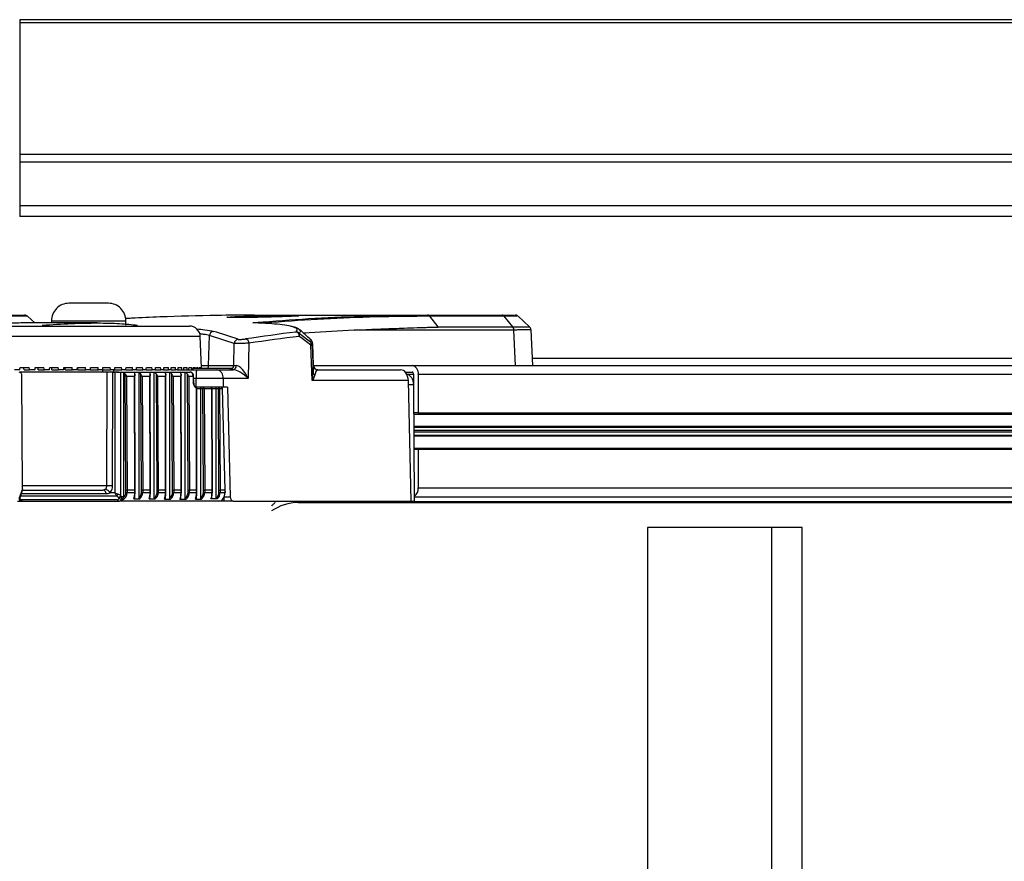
# Model space of a CAD drawing. Header units: millimetres. Extents: x 0 to 420, y 0 to 297.
# Tile 14 of 69: x 103 to 118, y 115 to 128. Entities that reach past the tile are written whole.
import ezdxf

# ---------------------------------------------------------------- set-up
doc = ezdxf.new("R2010")
doc.units = ezdxf.units.MM

msp = doc.modelspace()

# ---------------------------------------------------------------- linework, layer by layer
at = {"color": 7, "linetype": 'Continuous', "lineweight": 25}
for p, q in [((147.15111, 128.03694), (103.25593, 128.03694)), ((103.25593, 128.03694), (103.25593, 127.98749)), ((147.15111, 127.98749), (103.25593, 127.98749)), ((103.25593, 127.98749), (103.25593, 125.95916)), ((147.15111, 125.95916), (103.25593, 125.95916)), ((103.25593, 125.95916), (103.25593, 125.83978)), ((147.15111, 125.83978), (103.25593, 125.83978)), ((103.25593, 125.83978), (103.25593, 125.16687)), ((147.15111, 125.16687), (103.25593, 125.16687)), ((103.25593, 125.16687), (103.25593, 124.99805)), ((121.01659, 124.99805), (103.25593, 124.99805)), ((104.62369, 123.66146), (104.01591, 123.66146)), ((103.37817, 123.46046), (101.00353, 123.46046)), ((101.00516, 123.4786), (103.33212, 123.4786)), ((104.45211, 123.35704), (103.37104, 123.35704)), ((103.48907, 123.35704), (103.37817, 123.46046)), ((103.74578, 123.39081), (103.74578, 123.35704)), ((103.74578, 123.39081), (104.89381, 123.39081)), ((104.89381, 123.32328), (104.89381, 123.39081)), ((106.87758, 123.4786), (106.87673, 123.4786)), ((106.87758, 123.4786), (109.54985, 123.4786)), ((109.54985, 123.4786), (109.54907, 123.4786)), ((109.54985, 123.4786), (110.69786, 123.4786)), ((109.71368, 123.2952), (109.58302, 123.46046)), ((109.58381, 123.46046), (109.58302, 123.46046)), ((110.73182, 123.46046), (109.58381, 123.46046)), ((110.86247, 123.2952), (110.73182, 123.46046)), ((111.12414, 123.29681), (110.94479, 123.46175)), ((101.06639, 123.30977), (105.87385, 123.30977)), ((107.56708, 123.25517), (107.5703, 123.25203)), ((108.41764, 123.24818), (107.63654, 123.19854)), ((110.87849, 123.24817), (108.41764, 123.24817)), ((109.71368, 123.2952), (110.86247, 123.2952)), ((110.87891, 123.24818), (110.87849, 123.24817)), ((110.9053, 122.70199), (110.87891, 123.24818)), ((111.17136, 122.70199), (111.14481, 123.25141)), ((106.04258, 123.14683), (101.06639, 123.14683)), ((106.05929, 122.66822), (106.04258, 123.14683)), ((106.17129, 122.70022), (106.18319, 123.16189)), ((106.5583, 122.70022), (106.56471, 123.03959)), ((106.79329, 123.04485), (106.78302, 122.50175)), ((107.76776, 122.46858), (107.74839, 123.01373)), ((107.77119, 123.03446), (107.76805, 123.0149)), ((107.78804, 122.69963), (107.77633, 123.03512)), ((163.62033, 122.8074), (111.16627, 122.8074)), ((103.25812, 122.63446), (103.17449, 122.63446)), ((103.26293, 122.66822), (103.40275, 122.66822)), ((103.32264, 122.63446), (103.40855, 122.63446)), ((103.48997, 122.63446), (103.40855, 122.63446)), ((103.49459, 122.66822), (103.63048, 122.66822)), ((103.54156, 122.63446), (103.63618, 122.63446)), ((103.71518, 122.63446), (103.63618, 122.63446)), ((103.71958, 122.66822), (103.85119, 122.66822)), ((103.75371, 122.63446), (103.85677, 122.63446)), ((103.93313, 122.63446), (103.85677, 122.63446)), ((103.93731, 122.66822), (104.06426, 122.66822)), ((103.95848, 122.63446), (104.06971, 122.63446)), ((104.14322, 122.63446), (104.06971, 122.63446)), ((104.14716, 122.66822), (104.26911, 122.66822)), ((104.15533, 122.63446), (104.27442, 122.63446)), ((104.34487, 122.63446), (104.27442, 122.63446)), ((104.34487, 122.63446), (104.47034, 122.63446)), ((104.34857, 122.66822), (104.46519, 122.66822)), ((104.53755, 122.63446), (104.47034, 122.63446)), ((104.53517, 122.63446), (104.53558, 122.60069)), ((104.53755, 122.63446), (104.65692, 122.63446)), ((104.54099, 122.66822), (104.65195, 122.66822)), ((104.6025, 122.60069), (104.57821, 122.60069)), ((104.6025, 122.60069), (104.59572, 120.84453)), ((104.7207, 122.63446), (104.65692, 122.63446)), ((104.68852, 120.84418), (104.69531, 122.60069)), ((104.69531, 122.60069), (104.72398, 122.60069)), ((104.7207, 122.63446), (104.83367, 122.63446)), ((104.72388, 122.66822), (104.82888, 122.66822)), ((104.72398, 122.60069), (104.72398, 120.7378)), ((104.751, 122.60069), (104.72398, 122.60069)), ((104.751, 122.60069), (105.88186, 122.60069)), ((104.89384, 122.63446), (104.83367, 122.63446)), ((104.89384, 122.63446), (105.00009, 122.63446)), ((104.89675, 122.66822), (104.9955, 122.66822)), ((105.05649, 122.63446), (105.00009, 122.63446)), ((105.05649, 122.63446), (105.15573, 122.63446)), ((105.05912, 122.66822), (105.15135, 122.66822)), ((105.20821, 122.63446), (105.15573, 122.63446)), ((105.20821, 122.63446), (105.30016, 122.63446)), ((105.21054, 122.66822), (105.29601, 122.66822)), ((105.34857, 122.63446), (105.30016, 122.63446)), ((105.34857, 122.63446), (105.43298, 122.63446)), ((105.35061, 122.66822), (105.42907, 122.66822)), ((105.47719, 122.63446), (105.43298, 122.63446)), ((105.47719, 122.63446), (105.55384, 122.63446)), ((105.47893, 122.66822), (105.55017, 122.66822)), ((105.59372, 122.63446), (105.55384, 122.63446)), ((105.57111, 120.65733), (105.57111, 122.59492)), ((105.59372, 122.63446), (105.66239, 122.63446)), ((105.59516, 122.66822), (105.65898, 122.66822)), ((105.69785, 122.63446), (105.66239, 122.63446)), ((105.69189, 122.63446), (105.98647, 122.63446)), ((105.69897, 122.66822), (105.75521, 122.66822)), ((105.79009, 122.66822), (105.83858, 122.66822)), ((105.81059, 120.6577), (105.81059, 122.59479)), ((105.86826, 122.66822), (105.90888, 122.66822)), ((105.93323, 122.66147), (106.5292, 122.66147)), ((105.93327, 122.66822), (105.9659, 122.66822)), ((105.98494, 122.66822), (106.00949, 122.66822)), ((106.02313, 122.66822), (106.03953, 122.66822)), ((106.04773, 122.66822), (106.05594, 122.66822)), ((106.05818, 122.70022), (106.17129, 122.70022)), ((106.05868, 122.66822), (106.05929, 122.66822)), ((106.17129, 122.70022), (106.5583, 122.70022)), ((106.29977, 122.63446), (106.55049, 122.63446)), ((107.78778, 122.69963), (107.78804, 122.69963)), ((107.78796, 122.70199), (109.31034, 122.70199)), ((107.85527, 122.63446), (109.13093, 122.63446)), ((109.20297, 122.60069), (109.31034, 122.60069)), ((109.31034, 122.70199), (171.3875, 122.70199)), ((103.29817, 120.80047), (103.29011, 122.53352)), ((104.81703, 120.69174), (104.81703, 122.59105)), ((104.86128, 120.68139), (104.86128, 122.5908)), ((104.89598, 120.77739), (104.88557, 122.56923)), ((105.0284, 122.53352), (104.90548, 122.53352)), ((104.90548, 122.53352), (104.91568, 120.77736)), ((105.03122, 120.77736), (105.0284, 122.53352)), ((105.03716, 120.77738), (105.03429, 122.56071)), ((105.09758, 120.66321), (105.09758, 122.59173)), ((105.13483, 120.77739), (105.12429, 122.56878)), ((105.26548, 122.53352), (105.14389, 122.53352)), ((105.14389, 122.53352), (105.15422, 120.77736)), ((105.26833, 120.77736), (105.26548, 122.53352)), ((105.27426, 120.77738), (105.27137, 122.56071)), ((105.33325, 120.65924), (105.33325, 122.59387)), ((105.37518, 120.77739), (105.36461, 122.5687)), ((105.50346, 122.53352), (105.38416, 122.53352)), ((105.38416, 122.53352), (105.39452, 120.77736)), ((105.50624, 120.77736), (105.50346, 122.53352)), ((105.51217, 120.77738), (105.50935, 122.56072)), ((105.61511, 120.77739), (105.60462, 122.56894)), ((105.74243, 122.53352), (105.62433, 122.53352)), ((105.62433, 122.53352), (105.63462, 120.77736)), ((105.74516, 120.77736), (105.74243, 122.53352)), ((105.75109, 120.77738), (105.74833, 122.56072)), ((105.85391, 120.77739), (105.84347, 122.56911)), ((105.93003, 122.53352), (105.8633, 122.53352)), ((105.8633, 122.53352), (105.87353, 120.77736)), ((105.93003, 122.53352), (105.93166, 122.43151)), ((105.94157, 122.43078), (105.93991, 122.53388)), ((105.97752, 122.50175), (105.94043, 122.50175)), ((105.97819, 122.36594), (105.97752, 122.50175)), ((106.39525, 122.50175), (106.39618, 122.36433)), ((106.78302, 122.50175), (106.39525, 122.50175)), ((109.25234, 122.46858), (107.76776, 122.46858)), ((109.22726, 122.56693), (109.33421, 122.56693)), ((109.29825, 120.60853), (109.25234, 122.46858)), ((109.33421, 122.56693), (109.33421, 122.41824)), ((109.40584, 122.56693), (109.40584, 121.96928)), ((109.40584, 122.56693), (171.483, 122.56693)), ((106.04436, 122.36433), (105.981, 122.36433)), ((105.98444, 120.77736), (105.98201, 122.34917)), ((105.99038, 120.77738), (105.98794, 122.3491)), ((105.98795, 122.34408), (106.05033, 122.34408)), ((106.08838, 122.36433), (106.04436, 122.36433)), ((106.05033, 120.65885), (106.05033, 122.34408)), ((106.05033, 122.34408), (106.08307, 122.34408)), ((106.09219, 120.77739), (106.08307, 122.34408)), ((106.15914, 122.36433), (106.08838, 122.36433)), ((106.10271, 122.34418), (106.11183, 120.77736)), ((106.10271, 122.34418), (106.22095, 122.34418)), ((106.22341, 120.77736), (106.22095, 122.34418)), ((106.22934, 120.77738), (106.22689, 122.34411)), ((106.22689, 122.34408), (106.28918, 122.34408)), ((106.28918, 120.65932), (106.28918, 122.34408)), ((106.28918, 122.34408), (106.32145, 122.34408)), ((106.3306, 120.77739), (106.32145, 122.34408)), ((106.34102, 122.34418), (106.35017, 120.77736)), ((106.34102, 122.34418), (106.37824, 122.34418)), ((106.36592, 122.36424), (106.36592, 122.36433)), ((106.36593, 122.36433), (106.36594, 122.36423)), ((106.37824, 122.34418), (106.42273, 120.77736)), ((106.42866, 120.77787), (106.38417, 122.34465)), ((106.46144, 122.36433), (106.39618, 122.36433)), ((106.46144, 122.36433), (106.50314, 120.67488)), ((109.33494, 122.40105), (109.254, 122.40105)), ((109.346, 120.60853), (109.33494, 122.40105)), ((109.40584, 121.96928), (109.33761, 121.96928)), ((109.33771, 121.9524), (170.7524, 121.9524)), ((109.40584, 121.96928), (171.483, 121.96928)), ((109.33888, 121.76354), (170.7524, 121.76354)), ((109.33895, 121.75161), (170.74891, 121.75161)), ((109.33926, 121.70095), (170.71314, 121.70095)), ((109.33941, 121.67709), (170.71314, 121.67709)), ((109.33972, 121.62644), (170.74891, 121.62644)), ((109.3398, 121.61451), (170.7524, 121.61451)), ((109.34096, 121.42565), (170.7524, 121.42565)), ((109.34106, 121.40877), (109.40584, 121.40877)), ((109.40584, 121.40877), (109.40584, 120.81112)), ((109.40584, 121.40877), (171.483, 121.40877)), ((103.29817, 120.80047), (103.24179, 120.64238)), ((104.89564, 120.74259), (104.89598, 120.77739)), ((104.91568, 120.77736), (104.91534, 120.74241)), ((105.03122, 120.77736), (104.91568, 120.77736)), ((105.03113, 120.74241), (105.03122, 120.77736)), ((105.03706, 120.74253), (105.03716, 120.77738)), ((105.13449, 120.74259), (105.13483, 120.77739)), ((105.15422, 120.77736), (105.15388, 120.74241)), ((105.26833, 120.77736), (105.15422, 120.77736)), ((105.26823, 120.74241), (105.26833, 120.77736)), ((105.27417, 120.74253), (105.27426, 120.77738)), ((105.37484, 120.74259), (105.37518, 120.77739)), ((105.39452, 120.77736), (105.39417, 120.74241)), ((105.50624, 120.77736), (105.39452, 120.77736)), ((105.50615, 120.74241), (105.50624, 120.77736)), ((105.51208, 120.74253), (105.51217, 120.77738)), ((105.61477, 120.74259), (105.61511, 120.77739)), ((105.63462, 120.77736), (105.63427, 120.74241)), ((105.74516, 120.77736), (105.63462, 120.77736)), ((105.74507, 120.74241), (105.74516, 120.77736)), ((105.751, 120.74254), (105.75109, 120.77738)), ((105.85357, 120.74259), (105.85391, 120.77739)), ((105.87353, 120.77736), (105.87319, 120.74241)), ((105.98444, 120.77736), (105.87353, 120.77736)), ((105.98435, 120.74241), (105.98444, 120.77736)), ((105.99029, 120.74254), (105.99038, 120.77738)), ((106.09185, 120.74259), (106.09219, 120.77739)), ((106.11183, 120.77736), (106.11149, 120.74241)), ((106.22341, 120.77736), (106.11183, 120.77736)), ((106.22332, 120.74241), (106.22341, 120.77736)), ((106.22925, 120.74254), (106.22934, 120.77738)), ((106.33026, 120.74259), (106.3306, 120.77739)), ((106.35017, 120.77736), (106.34983, 120.74241)), ((106.42273, 120.77736), (106.35017, 120.77736)), ((106.42273, 120.77736), (106.42273, 120.77736)), ((106.42273, 120.77736), (106.42337, 120.74241)), ((106.4293, 120.74296), (106.42866, 120.77787)), ((109.40584, 120.81112), (171.483, 120.81112)), ((103.24771, 120.62203), (103.2821, 120.62203)), ((103.2525, 120.63095), (103.29103, 120.73897)), ((103.26484, 120.64181), (103.25638, 120.64181)), ((103.2589, 120.6489), (103.27616, 120.62831)), ((103.27358, 120.69004), (104.75494, 120.69004)), ((104.76194, 120.62831), (103.27616, 120.62831)), ((103.28562, 120.72381), (104.5899, 120.72381)), ((104.72398, 120.7378), (104.64957, 120.7378)), ((104.77718, 120.66787), (104.78112, 120.66235)), ((104.78112, 120.66235), (104.78742, 120.65661)), ((104.82096, 120.68622), (104.81703, 120.69174)), ((104.82464, 120.68124), (104.82096, 120.68622)), ((104.82838, 120.61916), (104.82879, 120.61916)), ((104.91534, 120.74241), (105.03113, 120.74241)), ((105.15388, 120.74241), (105.26823, 120.74241)), ((105.39417, 120.74241), (105.50615, 120.74241)), ((105.63427, 120.74241), (105.74507, 120.74241)), ((105.87319, 120.74241), (105.98435, 120.74241)), ((106.11149, 120.74241), (106.22332, 120.74241)), ((106.30032, 120.64121), (106.2064, 120.64121)), ((106.34983, 120.74241), (106.42337, 120.74241)), ((106.40926, 120.60853), (106.40783, 120.66639)), ((106.41151, 120.67488), (106.50314, 120.67488)), ((109.34559, 120.67606), (171.3875, 120.67606)), ((103.2207, 120.60853), (103.31253, 120.60853)), ((103.31253, 120.60853), (104.7942, 120.60853)), ((106.33068, 120.60853), (104.7942, 120.60853)), ((106.40926, 120.60853), (106.33068, 120.60853)), ((106.55171, 120.60853), (106.40926, 120.60853)), ((106.40926, 120.60853), (106.40926, 120.60853)), ((106.55171, 120.60853), (109.29825, 120.60853)), ((107.55467, 120.58876), (169.63183, 120.58876)), ((107.89697, 120.60033), (169.97413, 120.60033)), ((109.29825, 120.60853), (109.346, 120.60853)), ((114.85297, 120.20334), (112.9429, 120.20334)), ((112.9429, 120.20334), (112.9429, 83.87164)), ((114.85297, 120.20334), (114.85297, 83.87164)), ((115.33048, 120.20334), (114.85297, 120.20334)), ((115.33048, 83.87164), (115.33048, 120.20334))]:
    msp.add_line(p, q, dxfattribs=at)
at = {"color": 7, "linetype": 'Continuous', "lineweight": 25, "flags": 128}
for points in [[(110.93566, 123.46076), (110.92518, 123.46074), (110.82035, 123.46058), (110.73182, 123.46046), (110.73182, 123.46046), (110.73182, 123.46046)], [(107.76805, 123.0149), (107.77284, 122.87993), (107.78313, 122.59026)], [(105.97328, 122.36817), (105.97578, 122.36761), (105.97657, 122.36727)], [(107.20437, 120.60853), (107.20296, 120.60498), (107.19813, 120.59351)]]:
    msp.add_lwpolyline(points, dxfattribs=at)
at = {"color": 7, "linetype": 'Continuous', "lineweight": 25}
for centre, radius, start, end in [((104.01591, 123.39133), 0.27012, 90, 180.112022), ((104.62369, 123.39133), 0.27012, 359.887978, 90), ((103.33212, 123.41107), 0.06753, 47, 90), ((109.54826, 123.43477), 0.04385, 35.849393, 87.921458), ((110.90014, 123.41107), 0.06753, 54.528638, 90.000282), ((105.87385, 123.14094), 0.16883, 2, 90), ((106.2509, 123.15988), 0.06774, 94.52063, 178.296667), ((107.52185, 123.14964), 0.06761, 48.320573, 93.240212), ((107.50579, 123.15406), 0.06425, 357.30756, 79.021558), ((110.79898, 123.24723), 0.07993, 0.680167, 36.89191), ((106.63257, 123.03739), 0.06789, 95.398643, 178.144333), ((106.72825, 123.04694), 0.06507, 358.161999, 79.086987), ((107.5255, 123.17282), 0.04952, 333.908921, 33.47082), ((107.70576, 123.03577), 0.04799, 332.652163, 34.330843), ((107.70049, 123.0123), 0.06761, 2.207221, 48.379118), ((107.73765, 123.35747), 0.34391, 271.789919, 275.070885), ((106.48219, 122.5344), 0.50572, 168.588108, 183.700789), ((106.10317, 122.70191), 0.06814, 323.59365, 358.577657), ((106.27645, 122.51697), 0.11978, 352.69985, 78.774491), ((106.49132, 122.70145), 0.06699, 270.426604, 358.950369), ((106.53869, 122.69235), 0.05908, 281.523145, 6.456919), ((107.85527, 122.70199), 0.06753, 181.999367, 246.349847), ((107.85553, 122.70199), 0.06753, 182, 270), ((107.85527, 122.70199), 0.06753, 246.350435, 269.999953), ((109.28646, 122.58381), 0.12057, 351.950533, 78.578246), ((109.30437, 122.57115), 0.03014, 351.950533, 78.578246), ((105.93073, 122.64851), 0.115, 269.649253, 274.579401), ((107.82749, 122.59792), 0.04502, 189.802902, 247.49287), ((106.00909, 122.43187), 0.06753, 181.063627, 201.331476), ((105.96769, 122.34906), 0.02026, 0.088607, 63.980197), ((105.96728, 122.35461), 0.0157, 339.729563, 53.715208), ((105.98373, 122.25015), 0.09904, 87.561416, 90.995228), ((106.10636, 122.34879), 0.02376, 139.146287, 191.447791), ((106.1501, 111.7509), 10.59339, 90.256317, 90.362552), ((106.08483, 122.34664), 0.01805, 352.174879, 78.63699), ((106.20663, 122.34408), 0.02026, 0.089658, 90), ((106.20307, 122.34664), 0.01805, 352.174879, 78.63699), ((106.22198, 122.18955), 0.15463, 88.1824, 90.381417), ((106.34496, 122.3488), 0.02397, 139.609308, 191.369055), ((106.38928, 111.63713), 10.70716, 90.258223, 90.36294), ((106.32314, 122.34664), 0.01805, 352.174879, 78.63699), ((106.36392, 122.34408), 0.02026, 1.626485, 90), ((106.36036, 122.34664), 0.01805, 352.174879, 78.63699), ((106.37895, 122.37292), 0.02875, 268.59032, 280.459319), ((104.53539, 120.72374), 0.05452, 0.071784, 79.556239), ((104.55797, 120.68899), 0.10379, 28.048886, 80.444543), ((104.58117, 104.84209), 16.00245, 89.615635, 89.947931), ((109.27063, 120.7988), 0.13577, 303.480541, 5.204809), ((104.29544, 121.04725), 0.58201, 322.139228, 325.059751), ((104.79654, 120.64856), 0.0401, 210.33083, 266.643112), ((104.76981, 120.72536), 0.05796, 277.307823, 324.553674), ((104.77375, 120.71984), 0.05796, 277.307823, 324.553674), ((104.77697, 120.71284), 0.05719, 280.533454, 326.465685), ((104.96204, 127.04415), 6.30191, 269.396264, 269.575379), ((105.03218, 120.83516), 0.09275, 269.348386, 273.015656), ((105.20436, 127.34253), 6.60031, 269.393434, 269.561759), ((105.26929, 120.83512), 0.09271, 269.343438, 273.012112), ((105.44534, 127.39638), 6.65416, 269.392925, 269.559436), ((105.50718, 120.83523), 0.09283, 269.359072, 273.02337), ((105.68333, 127.23004), 6.48782, 269.3945, 269.566741), ((105.74679, 120.80185), 0.05946, 268.339923, 274.061702), ((105.92084, 127.11847), 6.37623, 269.395559, 269.571863), ((105.98607, 120.80191), 0.05952, 268.344623, 274.060577), ((106.15888, 127.09828), 6.35605, 269.395751, 269.572809), ((106.22434, 120.83527), 0.09287, 269.36529, 273.027979), ((106.39809, 127.16654), 6.42431, 269.395103, 269.569633), ((106.42404, 120.76741), 0.025, 268.476403, 282.157661), ((107.56352, 119.85274), 0.73607, 90.688615, 124.961159), ((107.23668, 120.4743), 0.11047, 127.067457, 149.259277), ((107.56668, 120.02138), 0.67085, 125.304227, 126.240393), ((107.14362, 120.61607), 0.05899, 306.835591, 337.518783), ((107.55459, 125.65877), 5.07001, 270.000875, 273.872096), ((107.88936, 120.70674), 0.10668, 274.091241, 292.981247)]:
    msp.add_arc(centre, radius, start, end, dxfattribs=at)
for centre, major_axis, ratio, start_param, end_param in [((102.31992, 55.94755), (2.3956, 67.52719), 0.30139169, 6.18863836, 6.20759846), ((112.54542, 55.94755), (-1.66459, 67.52079), 0.7068919, 0.07060029, 0.08698501), ((102.25343, 55.94932), (2.3972, 67.45962), 0.30239946, 6.18869205, 6.20765215), ((112.59316, 55.94873), (-1.66459, 67.45325), 0.70689147, 0.07058287, 0.0869676), ((103.24823, 122.53316), (-0.00015, 0.06753), 0.62019418, 4.71620778, 6.28176812), ((100.15223, 117.29454), (4.64347, 29.37824), 0.07656394, 4.90725693, 4.90842577), ((101.9458, 117.51572), (-4.46696, 28.2615), 0.07656394, 4.88240028, 4.88361518), ((101.98055, 117.29454), (-4.64347, 29.37824), 0.07656394, 4.88305502, 4.88422386), ((100.17786, 117.29454), (4.51909, 29.37791), 0.08443389, 4.90814337, 4.90931222), ((101.92115, 117.51572), (-4.34731, 28.26118), 0.08443389, 4.88151384, 4.88272873), ((101.95492, 117.29454), (-4.51909, 29.37791), 0.08443389, 4.88216857, 4.88333742), ((100.20593, 117.29454), (4.38236, 29.37762), 0.09210066, 4.90889409, 4.91006293), ((101.89415, 117.51572), (-4.21578, 28.2609), 0.09210066, 4.88076312, 4.88197801), ((101.92685, 117.29454), (-4.38236, 29.37762), 0.09210066, 4.88141785, 4.8825867), ((100.23635, 117.29454), (4.23354, 29.37737), 0.09954319, 4.90950004, 4.91066889), ((101.86488, 117.51572), (-4.07261, 28.26066), 0.09954319, 4.88015717, 4.88137206), ((101.89643, 117.29454), (-4.23354, 29.37737), 0.09954319, 4.8808119, 4.88198075), ((100.26905, 117.29454), (4.07289, 29.37717), 0.10674035, 4.90995353, 4.91112237), ((101.83342, 117.51572), (-3.91807, 28.26047), 0.10674035, 4.87970369, 4.88091858), ((101.86373, 117.29454), (-4.07289, 29.37717), 0.10674035, 4.88035842, 4.88152726), ((100.30393, 117.29454), (3.90074, 29.37704), 0.11367102, 4.91024829, 4.91141714), ((101.82885, 117.29454), (-3.90074, 29.37704), 0.11367102, 4.88006365, 4.88123249), ((100.34091, 117.29454), (3.71744, 29.37699), 0.12031414, 4.91037967, 4.91154851), ((101.79187, 117.29454), (-3.71744, 29.37699), 0.12031414, 4.87993227, 4.88110112), ((104.66038, 122.65701), (-0.02286, 1.93564), 0.02466626, 4.68299706, 4.70044501), ((100.37987, 117.29454), (3.52338, 29.377), 0.12664883, 4.91034466, 4.9115135), ((101.75291, 117.29454), (-3.52338, 29.377), 0.12664883, 4.87996729, 4.88113613), ((100.42072, 117.29454), (3.319, 29.37709), 0.13265452, 4.91014205, 4.9113109), ((101.71206, 117.29454), (-3.319, 29.37709), 0.13265452, 4.88016989, 4.88133874), ((100.46333, 117.29454), (3.10477, 29.37725), 0.138311, 4.90977251, 4.91094136), ((101.66945, 117.29454), (-3.10477, 29.37725), 0.138311, 4.88053943, 4.88170828), ((100.5076, 117.29454), (2.88123, 29.37748), 0.14359865, 4.90923862, 4.91040746), ((101.62518, 117.29454), (-2.88123, 29.37748), 0.14359865, 4.88107332, 4.88224217), ((100.5534, 117.29454), (2.64892, 29.37776), 0.14849853, 4.90854494, 4.90971378), ((101.57938, 117.29454), (-2.64892, 29.37776), 0.14849853, 4.88176701, 4.88293585), ((100.6006, 117.29454), (2.40848, 29.37808), 0.15299256, 4.907698, 4.90886684), ((111.29404, 122.53316), (14.14995, 0), 0.00477253, 1.98717275, 1.99269581), ((105.49137, 122.53316), (0, 0.06753), 0.30202333, 5.27409804, 5.86128582), ((101.53218, 117.29454), (-2.40848, 29.37808), 0.15299256, 4.88261395, 4.88378279), ((105.54056, 122.53316), (0.07554, 0), 0.89402878, 0.55839157, 1.1544199), ((100.64908, 117.29454), (2.16056, 29.37843), 0.15706371, 4.9067063, 4.90787515), ((101.4837, 117.29454), (-2.16056, 29.37843), 0.15706371, 4.88360564, 4.88477448), ((100.69871, 117.29454), (1.90586, 29.37879), 0.16069612, 4.90558027, 4.90674912), ((98.28496, 122.53316), (18.3981, 0), 0.00367054, 1.14939038, 1.15366384), ((105.73067, 122.53316), (0, 0.06753), 0.2964014, 5.27115616, 5.86605282), ((101.43407, 117.29454), (-1.90586, 29.37879), 0.16069612, 4.88473167, 4.88590051), ((100.74934, 117.29454), (1.64513, 29.37915), 0.16387532, 4.90433214, 4.90550099), ((105.77985, 122.53316), (0.07516, 0), 0.89854901, 0.56133394, 1.14939038), ((101.38344, 117.29454), (-1.64513, 29.37915), 0.16387532, 4.8859798, 4.88714864), ((100.80085, 117.29454), (1.37914, 29.37949), 0.16658837, 4.90297585, 4.9041447), ((105.88228, 122.53316), (-0.00083, 0.06753), 0.70705293, 4.70889899, 6.27445933), ((101.33194, 117.29454), (-1.37914, 29.37949), 0.16658837, 4.88733609, 4.88850493), ((100.85308, 117.29454), (1.10872, 29.37979), 0.16882403, 4.90152688, 4.90269573), ((106.46944, 122.70199), (0.06581, -0.03014), 0.91830177, 5.17506544, 6.10236066), ((106.68753, 122.4994), (0.16386, -0.12507), 0.31116127, 1.20114608, 2.75448911), ((106.69136, 122.70199), (0.13511, 0.00128), 0.02175251, 3.31561537, 3.94302992), ((106.68753, 122.4994), (-0.109, 0.19511), 0.3858642, 4.51188135, 6.06522439), ((109.13301, 122.46563), (-0.00417, 0.1688), 0.70689147, 4.7123996, 6.26574264), ((101.13483, 122.53316), (7.15087, 0), 0.00944375, 1.02263559, 1.02987064), ((104.82225, 122.53316), (0.07489, 0), 0.90167958, 0.56336395, 1.02263559), ((107.67921, 122.53316), (5.18607, 0), 0.01302161, 2.0918555, 2.10770718), ((105.016, 122.53316), (0, 0.06753), 0.30741529, 5.27693495, 5.74627446), ((105.0598, 122.53316), (0.07591, 0), 0.88967774, 0.55554691, 1.04973715), ((107.0857, 122.53316), (4.00064, 0), 0.01688008, 2.02421736, 2.04399416), ((105.25293, 122.53316), (0, 0.06753), 0.30990392, 5.27824936, 5.80998747), ((105.29992, 122.53316), (0.07608, 0), 0.88766433, 0.55422648, 1.11737529), ((109.21556, 122.3981), (0.00208, 0.16882), 0.70705294, 4.73856759, 6.19915122), ((105.90778, 122.43187), (0.03379, -0.00108), 0.0172375, 0.00070231, 0.78625175), ((106.04436, 122.34408), (0, 0.02026), 0.29471907, 4.71238898, 6.28318531), ((106.28312, 122.34408), (0, 0.02026), 0.29885849, 4.71238898, 6.28318531), ((103.26189, 120.85829), (-0.01717, 0.13379), 0.23896116, 3.58109022, 4.23506356), ((104.90135, 120.77739), (0.02026, -0.00004), 0.0005326, 4.44387583, 5.49779458), ((105.0169, 120.77739), (0.02026, -0.00001), 0.00193175, 5.49778821, 6.28318945), ((105.1399, 120.77739), (0.02026, -0.00004), 0.00050649, 4.45972145, 5.49779335), ((105.254, 120.77739), (0.02026, -0.00001), 0.00192741, 5.49778831, 6.28318948), ((105.38019, 120.77739), (0.02026, -0.00004), 0.00050204, 4.46239266, 5.49779313), ((105.49191, 120.77739), (0.02026, -0.00001), 0.00194116, 5.49778799, 6.2831894), ((105.62029, 120.77739), (0.02026, -0.00004), 0.00051604, 4.45396148, 5.49779382), ((105.73083, 120.77739), (0.02026, -0.00001), 0.00195097, 5.49778776, 6.28318934), ((105.8592, 120.77739), (0.02026, -0.00004), 0.00052586, 4.44799606, 5.49779428), ((105.97012, 120.77739), (0.02026, -0.00001), 0.0019528, 5.49778772, 6.28318933), ((106.0975, 120.77739), (0.02026, -0.00004), 0.00052767, 4.44688883, 5.49779436), ((106.20908, 120.77739), (0.02026, -0.00001), 0.00194668, 5.49778786, 6.28318937), ((106.33585, 120.77739), (0.02026, -0.00004), 0.00052158, 4.45059822, 5.49779408), ((106.4084, 120.77739), (0.02025, 0.00048), 0.02591102, 5.49770858, 6.28331315), ((103.30374, 120.67606), (-0.01681, 0.06654), 0.68524979, 2.18474914, 2.9701473), ((104.7696, 120.7378), (-0.03785, 0.06418), 0.55494441, 1.25450919, 2.03990735), ((104.7696, 120.7378), (0.06705, -0.02744), 0.29351762, 4.09016219, 4.87556035), ((104.75347, 120.66617), (0.03091, -0.03091), 0.44001053, 1.20663639, 1.94167879), ((104.71414, 120.69584), (0.06383, -0.06181), 0.42634852, 5.86843247, 6.92031538), ((104.7696, 120.69004), (0.06701, -0.02573), 0.32631313, 0.91677052, 1.65181292), ((104.7464, 120.74359), (-0.07848, 0.1268), 0.59271134, 2.78996811, 3.18936754), ((102.07652, 120.74359), (7.15087, 0), 0.00944375, 5.10684505, 5.11240151), ((104.7737, 120.74359), (0.14165, 0), 0.95351498, 5.11184984, 6.27445866), ((104.76833, 120.74359), (0.12732, 0), 0.90167958, 5.49618544, 6.27445866), ((104.98151, 120.74359), (0, 0.13506), 0.36736901, 3.90436653, 4.70366233), ((112.18222, 120.74359), (10.37215, 0), 0.01302161, 3.9496151, 3.96187992), ((105.00103, 120.74359), (0, 0.1148), 0.30741529, 3.9523277, 4.70366233), ((105.00546, 120.74359), (0.12904, 0), 0.88967774, 5.50751986, 6.27445866), ((105.01052, 120.74359), (0.14336, 0), 0.9420914, 5.46289804, 6.27445866), ((105.21833, 120.74359), (0, 0.13506), 0.36948435, 3.86693432, 4.70366233), ((110.55941, 120.74359), (8.00127, 0), 0.01688008, 3.98704731, 4.00242999), ((105.23784, 120.74359), (0, 0.1148), 0.30990392, 3.90641802, 4.70366233), ((105.24551, 120.74359), (0.12933, 0), 0.88766433, 5.45797048, 6.27445866), ((105.25052, 120.74359), (0.14366, 0), 0.94017198, 5.42234797, 6.27445866), ((105.45715, 120.74359), (0, 0.13506), 0.36278585, 3.83516589, 4.70366233), ((123.58028, 120.74359), (28.2999, 0), 0.00477253, 4.01881574, 4.02312051), ((105.4767, 120.74359), (0, 0.1148), 0.30202333, 3.86763639, 4.70366233), ((105.48637, 120.74359), (0.12841, 0), 0.89402878, 5.43310214, 6.27445866), ((105.49154, 120.74359), (0.14274, 0), 0.94623636, 5.40165745, 6.27445866), ((105.69672, 120.74359), (0, 0.13506), 0.35800721, 3.83142526, 4.70366233), ((82.31009, 120.74359), (36.7962, 0), 0.00367054, 5.40222159, 5.40555238), ((105.7163, 120.74359), (0, 0.1148), 0.2964014, 3.86300185, 4.70366233), ((105.72581, 120.74359), (0.12776, 0), 0.89854901, 5.4379228, 6.27445866), ((105.73111, 120.74359), (0.14209, 0), 0.9505382, 5.40555238, 6.27445866), ((105.93612, 120.74359), (0, 0.13506), 0.35711662, 3.84231181, 4.70366233), ((89.30564, 120.74359), (25.84121, 0), 0.00522662, 5.41310813, 5.41789511), ((105.95571, 120.74359), (0, 0.1148), 0.29535365, 3.87615052, 4.70366233), ((105.96421, 120.74359), (0.12765, 0), 0.89938959, 5.45290106, 6.27445866), ((105.96953, 120.74359), (0.14197, 0), 0.9513377, 5.41789511, 6.27445866), ((106.17468, 120.74359), (0, 0.13506), 0.36009573, 3.85210179, 4.70366233), ((106.19425, 120.74359), (0, 0.1148), 0.29885849, 3.88810414, 4.70366233), ((106.20222, 120.74359), (0.12805, 0), 0.89657547, 5.45890047, 6.27445866), ((106.20747, 120.74359), (0.14237, 0), 0.94866055, 5.42289812, 6.27445866), ((106.32785, 120.74359), (-0.00566, 0.135), 0.70648487, 3.11197083, 4.67404051), ((106.4076, 120.67606), (-0.00167, 0.06753), 0.00021534, 3.14158734, 4.69493037), ((106.55087, 120.67606), (-0.00167, 0.06752), 0.70689147, 1.57080695, 3.12414998)]:
    msp.add_ellipse(centre, major_axis=major_axis, ratio=ratio, start_param=start_param, end_param=end_param, dxfattribs=at)
for points, knots in [([(103.37104, 123.35701), (103.37049, 123.35702), (103.29265, 123.35836), (103.10195, 123.35406), (102.89485, 123.34551), (102.79105, 123.34122)], [0, 0, 0, 0, 0.00351839, 0.50057432, 1, 1, 1, 1]), ([(103.60047, 123.32287), (103.7549, 123.33258), (104.06372, 123.35199), (104.46189, 123.3596), (104.80949, 123.35183), (104.98561, 123.33254), (105.07388, 123.32287)], [0, 0, 0, 0, 0.25090699, 0.50174666, 0.75028991, 1, 1, 1, 1]), ([(106.87673, 123.4786), (106.6843, 123.47777), (106.19905, 123.47568), (105.56718, 123.45594), (105.09668, 123.43737), (104.91914, 123.42584), (104.88803, 123.42382)], [0, 0, 0, 0, 0.29036251, 0.73219207, 0.95306202, 1, 1, 1, 1]), ([(106.45428, 123.44705), (106.46516, 123.44861), (106.48644, 123.45165), (106.56339, 123.45488), (106.60101, 123.45646)], [0, 0, 0, 0, 0.51097924, 1, 1, 1, 1]), ([(107.55959, 123.4659), (107.55457, 123.46495), (107.54451, 123.46305), (107.45196, 123.45886), (107.31357, 123.45402), (107.13939, 123.449), (106.97374, 123.44512), (106.81353, 123.44222), (106.66557, 123.44052), (106.53756, 123.44075), (106.46246, 123.44265), (106.46006, 123.44492), (106.45909, 123.44584)], [0, 0, 0, 0, 0.1074627, 0.21496219, 0.3224774, 0.42997428, 0.53745596, 0.60464747, 0.71202208, 0.81941387, 0.9268526, 1, 1, 1, 1]), ([(106.60101, 123.45646), (106.60249, 123.45653), (106.63834, 123.45823), (106.75342, 123.46123), (106.89348, 123.46413), (106.97949, 123.46538), (107.00336, 123.46573)], [0, 0, 0, 0, 0.01767937, 0.42976778, 0.84178497, 1, 1, 1, 1]), ([(106.85445, 123.36065), (106.90678, 123.36515), (107.22638, 123.39265), (107.68013, 123.42395), (108.34973, 123.45722), (108.92806, 123.47542), (109.37273, 123.4777), (109.54907, 123.4786)], [0, 0, 0, 0, 0.058388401, 0.356606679, 0.505711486, 0.803981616, 1, 1, 1, 1]), ([(107.45259, 123.30048), (107.44637, 123.30266), (107.41572, 123.31339), (107.31541, 123.32796), (107.15129, 123.34458), (106.98967, 123.35464), (106.88265, 123.35939), (106.85445, 123.36065)], [0, 0, 0, 0, 0.072605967, 0.357971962, 0.630276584, 0.902580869, 1, 1, 1, 1]), ([(107.00336, 123.46573), (107.04179, 123.46622), (107.14225, 123.4675), (107.29682, 123.46862), (107.43954, 123.46886), (107.53794, 123.46809), (107.55237, 123.46663), (107.55959, 123.4659)], [0, 0, 0, 0, 0.13408815, 0.35047037, 0.56703551, 0.78350059, 1, 1, 1, 1]), ([(109.58302, 123.46046), (109.40674, 123.45956), (108.96221, 123.45729), (108.38407, 123.43914), (107.71469, 123.40581), (107.30011, 123.37755), (107.01958, 123.3537), (107.00626, 123.35257)], [0, 0, 0, 0, 0.20493789, 0.51678035, 0.67266997, 0.98445836, 1, 1, 1, 1]), ([(110.69786, 123.4786), (110.74968, 123.4786), (110.82914, 123.4786), (110.89125, 123.4786), (110.8908, 123.4786), (110.89055, 123.4786)], [0, 0, 0, 0, 0.45327751, 0.6950602, 1, 1, 1, 1]), ([(105.9864, 123.26648), (106.03054, 123.26245), (106.14468, 123.25203), (106.20721, 123.23677), (106.24556, 123.2274)], [0, 0, 0, 0, 0.38666376, 1, 1, 1, 1]), ([(107.51803, 123.21713), (107.52786, 123.22964), (107.54688, 123.25381), (107.52089, 123.28094), (107.47294, 123.29466), (107.45259, 123.30048)], [0, 0, 0, 0, 0.38139077, 0.73752217, 1, 1, 1, 1]), ([(107.56859, 123.25738), (107.56424, 123.26104), (107.54786, 123.2748), (107.52033, 123.2863), (107.48969, 123.29436), (107.47586, 123.298)], [0, 0, 0, 0, 0.16577145, 0.62330332, 1, 1, 1, 1]), ([(107.5703, 123.25203), (107.57702, 123.24702), (107.59718, 123.23197), (107.57896, 123.21287), (107.5668, 123.20013)], [0, 0, 0, 0, 0.33322723, 1, 1, 1, 1]), ([(107.74411, 123.10237), (107.71593, 123.12756), (107.65957, 123.17795), (107.60322, 123.22834), (107.57504, 123.25353)], [0, 0, 0, 0, 0.50000534, 1, 1, 1, 1]), ([(108.41764, 123.24817), (108.44793, 123.24946), (108.59964, 123.25591), (108.85742, 123.26643), (109.14967, 123.27737), (109.3628, 123.28463), (109.49381, 123.28878), (109.57492, 123.29123), (109.62548, 123.29271), (109.65867, 123.29366), (109.68019, 123.29426), (109.6931, 123.29462), (109.701, 123.29484), (109.70585, 123.29498), (109.70883, 123.29506), (109.71066, 123.29511), (109.71179, 123.29514), (109.71249, 123.29516), (109.71292, 123.29517), (109.7132, 123.29518), (109.71338, 123.29519), (109.7135, 123.29519), (109.71357, 123.29519), (109.71361, 123.2952), (109.71363, 123.2952), (109.71365, 123.2952), (109.71366, 123.2952), (109.71367, 123.2952), (109.71367, 123.2952), (109.71367, 123.2952), (109.71367, 123.2952), (109.71368, 123.2952), (109.71368, 123.2952), (109.71368, 123.2952), (109.71368, 123.2952), (109.71368, 123.2952)], [0, 0, 0, 0, 0.06939873, 0.34752161, 0.5933705, 0.74578811, 0.84271713, 0.89842446, 0.93489172, 0.96069652, 0.97590122, 0.98516602, 0.99084945, 0.99434227, 0.99649004, 0.99781199, 0.99862722, 0.99913169, 0.99944566, 0.99964268, 0.99978644, 0.99986783, 0.9999161, 0.99994578, 0.99996701, 0.99997917, 0.99998653, 0.99999183, 0.99999482, 0.99999662, 0.99999795, 0.99999869, 0.99999915, 0.99999959, 1, 1, 1, 1]), ([(110.86247, 123.2952), (110.86247, 123.2952), (110.86262, 123.29521), (110.86276, 123.29521), (110.86291, 123.29521)], [0, 0, 0, 0, 0.00627429, 1, 1, 1, 1]), ([(110.86247, 123.2952), (110.86614, 123.28962), (110.87217, 123.28045), (110.87718, 123.26383), (110.87803, 123.25362), (110.87849, 123.24817)], [0, 0, 0, 0, 0.419596, 0.68990633, 1, 1, 1, 1]), ([(110.86291, 123.29521), (110.88215, 123.29539), (110.93735, 123.29592), (111.013, 123.29666), (111.07776, 123.2973), (111.11691, 123.29771), (111.12003, 123.29776), (111.1215, 123.29778)], [0, 0, 0, 0, 0.11988334, 0.34381077, 0.57421567, 0.79811041, 1, 1, 1, 1]), ([(111.14322, 123.25133), (111.14182, 123.2513), (111.13876, 123.25124), (111.0995, 123.25076), (111.03307, 123.24997), (110.95604, 123.24907), (110.89857, 123.2484), (110.87891, 123.24818)], [0, 0, 0, 0, 0.19474423, 0.42533476, 0.6494389, 0.88003537, 1, 1, 1, 1]), ([(111.14372, 123.25137), (111.14364, 123.25609), (111.14345, 123.26805), (111.13502, 123.2841), (111.12713, 123.29501), (111.12223, 123.2985), (111.12209, 123.2986)], [0, 0, 0, 0, 0.26200927, 0.66268377, 0.99053693, 1, 1, 1, 1]), ([(106.18319, 123.16189), (106.15645, 123.16894), (106.1173, 123.17927), (106.0528, 123.18717), (106.03235, 123.18967)], [0, 0, 0, 0, 0.68282869, 1, 1, 1, 1]), ([(106.62618, 123.10498), (106.62694, 123.10478), (106.62933, 123.10416), (106.63849, 123.10361), (106.65537, 123.10371), (106.6767, 123.10463), (106.69987, 123.10626), (106.72267, 123.10841), (106.7346, 123.11003), (106.74057, 123.11084)], [0, 0, 0, 0, 0.07150179, 0.22380316, 0.37646046, 0.5304818, 0.68627888, 0.84314165, 1, 1, 1, 1]), ([(107.5668, 123.20013), (107.59667, 123.17752), (107.65641, 123.13231), (107.71573, 123.086), (107.74539, 123.06284)], [0, 0, 0, 0, 0.50002177, 1, 1, 1, 1]), ([(107.74839, 123.01373), (107.71876, 123.03689), (107.65949, 123.08321), (107.59981, 123.12843), (107.56997, 123.15104)], [0, 0, 0, 0, 0.50001951, 1, 1, 1, 1]), ([(107.77558, 123.03371), (107.77582, 123.03497), (107.77865, 123.05013), (107.76381, 123.08145), (107.74755, 123.10128), (107.73773, 123.10745), (107.73657, 123.10818)], [0, 0, 0, 0, 0.0408367, 0.49449071, 0.94031409, 1, 1, 1, 1]), ([(107.74539, 123.06284), (107.75257, 123.07385), (107.76204, 123.08838), (107.74313, 123.10002), (107.73856, 123.10283)], [0, 0, 0, 0, 0.7582207, 1, 1, 1, 1]), ([(106.79329, 123.04485), (106.78138, 123.04437), (106.75754, 123.0434), (106.71199, 123.04194), (106.66573, 123.04069), (106.62315, 123.03978), (106.58943, 123.03932), (106.57107, 123.03933), (106.56625, 123.03953), (106.56471, 123.03959)], [0, 0, 0, 0, 0.15603051, 0.3124383, 0.46827159, 0.62270949, 0.77588525, 0.92849485, 1, 1, 1, 1]), ([(104.57055, 122.60069), (104.42398, 122.60069), (104.12981, 122.60069), (103.71221, 122.60069), (103.41667, 122.60069), (103.28526, 122.60069), (103.25995, 122.60069)], [0, 0, 0, 0, 0.365735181, 0.734002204, 0.948777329, 1, 1, 1, 1]), ([(104.57821, 122.60069), (104.57694, 122.60069), (104.57438, 122.60069), (104.57183, 122.60069), (104.57055, 122.60069)], [0, 0, 0, 0, 0.50000825, 1, 1, 1, 1]), ([(104.69531, 122.60069), (104.68921, 122.60069), (104.67701, 122.60069), (104.65422, 122.60069), (104.63137, 122.60069), (104.61378, 122.60069), (104.6053, 122.60069), (104.6025, 122.60069)], [0, 0, 0, 0, 0.22254171, 0.44508346, 0.66762384, 0.8901613, 1, 1, 1, 1]), ([(104.81703, 122.59105), (104.81144, 122.59151), (104.80029, 122.59244), (104.7792, 122.59748), (104.76223, 122.60045), (104.75285, 122.60065), (104.751, 122.60069)], [0, 0, 0, 0, 0.2985207, 0.5957565, 0.92044672, 1, 1, 1, 1]), ([(105.93991, 122.53388), (105.93921, 122.54122), (105.93773, 122.55685), (105.92726, 122.57764), (105.91132, 122.59301), (105.89506, 122.59992), (105.88514, 122.6005), (105.88186, 122.60069)], [0, 0, 0, 0, 0.21760431, 0.46375385, 0.68913507, 0.89736407, 1, 1, 1, 1]), ([(105.98647, 122.63446), (106.03213, 122.63446), (106.12344, 122.63446), (106.23042, 122.63446), (106.28198, 122.63446), (106.29977, 122.63446)], [0, 0, 0, 0, 0.39584091, 0.79168243, 1, 1, 1, 1]), ([(107.78313, 122.59026), (107.78358, 122.6129), (107.7841, 122.6398), (107.78571, 122.67818), (107.78699, 122.69708), (107.78762, 122.69911), (107.78778, 122.69963)], [0, 0, 0, 0, 0.32549754, 0.38674551, 0.84101643, 1, 1, 1, 1]), ([(107.85527, 122.63446), (107.85275, 122.63403), (107.84311, 122.63241), (107.8267, 122.61616), (107.81534, 122.57482), (107.81026, 122.55633)], [0, 0, 0, 0, 0.16343986, 0.62607531, 1, 1, 1, 1]), ([(104.90548, 122.53352), (104.90543, 122.53364), (104.903, 122.5398), (104.89706, 122.55206), (104.88939, 122.56352), (104.88557, 122.56923)], [0, 0, 0, 0, 0.01026888, 0.50719197, 1, 1, 1, 1]), ([(105.03353, 122.56929), (105.03391, 122.5636), (105.03468, 122.55212), (105.03082, 122.53983), (105.02844, 122.53364), (105.0284, 122.53352)], [0, 0, 0, 0, 0.490980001, 0.989751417, 1, 1, 1, 1]), ([(105.14389, 122.53352), (105.14384, 122.53364), (105.14147, 122.53963), (105.13564, 122.55172), (105.1281, 122.56305), (105.12429, 122.56878)], [0, 0, 0, 0, 0.01040521, 0.49990621, 1, 1, 1, 1]), ([(105.2706, 122.56937), (105.27099, 122.56369), (105.27178, 122.55218), (105.26792, 122.53987), (105.26552, 122.53364), (105.26548, 122.53352)], [0, 0, 0, 0, 0.48895573, 0.98977388, 1, 1, 1, 1]), ([(105.38416, 122.53352), (105.38411, 122.53364), (105.38175, 122.5396), (105.37594, 122.55166), (105.36842, 122.56297), (105.36461, 122.5687)], [0, 0, 0, 0, 0.01042863, 0.49880548, 1, 1, 1, 1]), ([(105.50863, 122.56913), (105.50899, 122.56341), (105.50971, 122.55198), (105.50586, 122.53976), (105.50351, 122.53364), (105.50346, 122.53352)], [0, 0, 0, 0, 0.49503025, 0.98970257, 1, 1, 1, 1]), ([(105.62433, 122.53352), (105.62428, 122.53364), (105.6219, 122.53969), (105.61602, 122.55184), (105.60844, 122.56322), (105.60462, 122.56894)], [0, 0, 0, 0, 0.01035515, 0.5022586, 1, 1, 1, 1]), ([(105.74764, 122.56896), (105.74797, 122.56324), (105.74865, 122.55185), (105.74481, 122.5397), (105.74248, 122.53364), (105.74243, 122.53352)], [0, 0, 0, 0, 0.4974327, 0.98965142, 1, 1, 1, 1]), ([(105.8633, 122.53352), (105.86325, 122.53364), (105.86084, 122.53975), (105.85492, 122.55196), (105.84729, 122.56339), (105.84347, 122.56911)], [0, 0, 0, 0, 0.01030392, 0.50466492, 1, 1, 1, 1]), ([(106.39525, 122.50175), (106.37155, 122.50181), (106.30279, 122.50197), (106.16015, 122.50203), (106.0384, 122.50185), (105.97752, 122.50175)], [0, 0, 0, 0, 0.20831659, 0.60415953, 1, 1, 1, 1]), ([(107.76776, 122.46858), (107.76782, 122.46883), (107.77124, 122.48343), (107.77989, 122.52446), (107.78186, 122.5644), (107.78313, 122.59026)], [0, 0, 0, 0, 0.00619171, 0.35631616, 1, 1, 1, 1]), ([(107.81026, 122.55633), (107.8042, 122.53773), (107.79483, 122.509), (107.77529, 122.47929), (107.76787, 122.46874), (107.76776, 122.46858)], [0, 0, 0, 0, 0.64399949, 0.99464421, 1, 1, 1, 1]), ([(105.93166, 122.43151), (105.93171, 122.43136), (105.93201, 122.43027), (105.93413, 122.42276), (105.93836, 122.40818), (105.94708, 122.38584), (105.96102, 122.36297), (105.97501, 122.35377), (105.98201, 122.34917)], [0, 0, 0, 0, 0.00433843, 0.03131594, 0.21585849, 0.42402303, 0.7115706, 1, 1, 1, 1]), ([(105.94603, 122.4073), (105.94516, 122.40967), (105.94319, 122.41502), (105.93924, 122.42208), (105.93508, 122.42762), (105.9325, 122.43058), (105.93175, 122.43142), (105.93166, 122.43151)], [0, 0, 0, 0, 0.27223304, 0.6135855, 0.89052043, 0.98801833, 1, 1, 1, 1]), ([(105.97328, 122.36817), (105.96825, 122.37176), (105.95787, 122.37917), (105.95069, 122.3953), (105.94714, 122.40443), (105.94603, 122.4073)], [0, 0, 0, 0, 0.39198263, 0.80909015, 1, 1, 1, 1]), ([(106.39618, 122.36433), (106.34924, 122.36433), (106.26244, 122.36433), (106.15126, 122.36433), (106.1002, 122.36433)], [0, 0, 0, 0, 0.54082767, 1, 1, 1, 1]), ([(103.29598, 120.77736), (103.30377, 120.77736), (103.40783, 120.77736), (103.67927, 120.77736), (104.09547, 120.77736), (104.39485, 120.77736), (104.54527, 120.77736)], [0, 0, 0, 0, 0.01649685, 0.22046631, 0.60831802, 1, 1, 1, 1]), ([(104.59572, 120.84453), (104.44396, 120.84453), (104.14065, 120.84453), (103.74266, 120.84453), (103.45923, 120.84453), (103.34293, 120.84453), (103.29797, 120.84453)], [0, 0, 0, 0, 0.3822305, 0.76393918, 0.90871768, 1, 1, 1, 1]), ([(104.5752, 120.79134), (104.57059, 120.78722), (104.56161, 120.77918), (104.55062, 120.77795), (104.54527, 120.77736)], [0, 0, 0, 0, 0.51254895, 1, 1, 1, 1]), ([(104.59572, 120.84453), (104.59546, 120.83971), (104.59479, 120.8273), (104.58856, 120.80847), (104.5804, 120.79655), (104.57548, 120.79162), (104.5752, 120.79134)], [0, 0, 0, 0, 0.23589284, 0.60613025, 0.97742272, 1, 1, 1, 1]), ([(104.64957, 120.7378), (104.6501, 120.73836), (104.65945, 120.74823), (104.67494, 120.77209), (104.68677, 120.80973), (104.68803, 120.83453), (104.68852, 120.84418)], [0, 0, 0, 0, 0.022537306, 0.393477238, 0.763868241, 1, 1, 1, 1]), ([(104.5899, 120.72381), (104.60027, 120.72431), (104.6207, 120.72531), (104.64004, 120.73367), (104.64957, 120.7378)], [0, 0, 0, 0, 0.50738454, 1, 1, 1, 1]), ([(104.82838, 120.61916), (104.82833, 120.6192), (104.82815, 120.61933), (104.82782, 120.61959), (104.82723, 120.62007), (104.82616, 120.62097), (104.82427, 120.62264), (104.81922, 120.62735), (104.81235, 120.63407), (104.80091, 120.64479), (104.79327, 120.65149), (104.78742, 120.65661)], [0, 0, 0, 0, 0.00678603, 0.02463451, 0.0452045, 0.08376312, 0.15907924, 0.26243544, 0.5987211, 0.69342014, 1, 1, 1, 1]), ([(104.82838, 120.61916), (104.82842, 120.61921), (104.82846, 120.61928), (104.82855, 120.61941), (104.82866, 120.61958), (104.82885, 120.61988), (104.82914, 120.62036), (104.82959, 120.62118), (104.83029, 120.6226), (104.83079, 120.62389), (104.83155, 120.6261), (104.83335, 120.63279), (104.83372, 120.64625), (104.8304, 120.66476), (104.82649, 120.67597), (104.82464, 120.68124)], [0, 0, 0, 0, 0.00522788, 0.0063582, 0.01269647, 0.02080874, 0.03408587, 0.05579049, 0.09122076, 0.14899578, 0.15011636, 0.24519628, 0.57802752, 0.80145346, 1, 1, 1, 1]), ([(104.82879, 120.61916), (104.82893, 120.61925), (104.82924, 120.61942), (104.83303, 120.62175), (104.84095, 120.6284), (104.85098, 120.64277), (104.85585, 120.65591), (104.85821, 120.66228)], [0, 0, 0, 0, 0.01101849, 0.02285875, 0.29060278, 0.65609604, 1, 1, 1, 1]), ([(104.85821, 120.66228), (104.85832, 120.66261), (104.85884, 120.66423), (104.86058, 120.67046), (104.86098, 120.67661), (104.86128, 120.68139)], [0, 0, 0, 0, 0.05274141, 0.263821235, 1, 1, 1, 1]), ([(105.02661, 120.66449), (105.02649, 120.66186), (105.02628, 120.65737), (105.02428, 120.65157), (105.02153, 120.64787), (105.01848, 120.64614), (105.01658, 120.64601), (105.0158, 120.64595)], [0, 0, 0, 0, 0.29055457, 0.49460251, 0.700157, 0.87604951, 1, 1, 1, 1]), ([(105.1083, 120.64481), (105.10714, 120.64497), (105.10483, 120.64527), (105.10179, 120.64774), (105.09936, 120.65171), (105.09783, 120.65705), (105.09767, 120.66113), (105.09758, 120.66321)], [0, 0, 0, 0, 0.18383336, 0.36834805, 0.5433482, 0.76780681, 1, 1, 1, 1]), ([(105.26247, 120.66076), (105.26235, 120.65827), (105.26214, 120.65392), (105.26018, 120.64825), (105.25739, 120.64453), (105.25427, 120.64273), (105.25229, 120.64259), (105.25143, 120.64253)], [0, 0, 0, 0, 0.27408509, 0.47925513, 0.68576326, 0.86474978, 1, 1, 1, 1]), ([(105.34416, 120.64116), (105.34296, 120.64132), (105.34056, 120.64165), (105.3374, 120.64421), (105.33508, 120.64804), (105.33352, 120.65316), (105.33335, 120.65704), (105.33325, 120.65924)], [0, 0, 0, 0, 0.191848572, 0.384451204, 0.566065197, 0.753166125, 1, 1, 1, 1]), ([(105.49972, 120.65774), (105.4996, 120.65536), (105.49939, 120.65112), (105.49743, 120.64555), (105.4946, 120.64182), (105.49142, 120.63998), (105.48937, 120.63981), (105.48847, 120.63973)], [0, 0, 0, 0, 0.26292141, 0.46926368, 0.67677846, 0.85939937, 1, 1, 1, 1]), ([(105.58232, 120.63936), (105.58109, 120.63951), (105.57861, 120.63982), (105.57534, 120.64239), (105.57296, 120.64626), (105.57138, 120.65135), (105.57121, 120.65519), (105.57111, 120.65733)], [0, 0, 0, 0, 0.19480741, 0.39041363, 0.57411934, 0.76106692, 1, 1, 1, 1]), ([(105.73877, 120.65739), (105.73865, 120.65503), (105.73844, 120.6508), (105.73647, 120.64524), (105.73362, 120.64152), (105.73043, 120.63967), (105.72838, 120.63949), (105.72749, 120.63941)], [0, 0, 0, 0, 0.262040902, 0.469027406, 0.677163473, 0.860790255, 1, 1, 1, 1]), ([(105.8219, 120.6397), (105.82066, 120.63984), (105.81818, 120.64012), (105.81489, 120.64266), (105.81249, 120.6465), (105.81087, 120.65162), (105.81069, 120.6555), (105.81059, 120.6577)], [0, 0, 0, 0, 0.19349231, 0.38778188, 0.57028024, 0.75603045, 1, 1, 1, 1]), ([(105.97844, 120.65839), (105.97831, 120.656), (105.9781, 120.65174), (105.97612, 120.64615), (105.97328, 120.64243), (105.97011, 120.64061), (105.96808, 120.64043), (105.96722, 120.64035)], [0, 0, 0, 0, 0.26585148, 0.47305239, 0.68145918, 0.86437918, 1, 1, 1, 1]), ([(106.06158, 120.64077), (106.06036, 120.64091), (106.0579, 120.64119), (106.05465, 120.64369), (106.05227, 120.64748), (106.05062, 120.65264), (106.05044, 120.65658), (106.05033, 120.65885)], [0, 0, 0, 0, 0.19106669, 0.38291011, 0.56344988, 0.74820806, 1, 1, 1, 1]), ([(106.21755, 120.65932), (106.21743, 120.65689), (106.21721, 120.6526), (106.21524, 120.64698), (106.21241, 120.64326), (106.20926, 120.64145), (106.20726, 120.64128), (106.2064, 120.64121)], [0, 0, 0, 0, 0.2691455, 0.47591425, 0.68394152, 0.86562356, 1, 1, 1, 1]), ([(106.30032, 120.64121), (106.29911, 120.64135), (106.29668, 120.64164), (106.29346, 120.64415), (106.2911, 120.64794), (106.28947, 120.65309), (106.28928, 120.65704), (106.28918, 120.65932)], [0, 0, 0, 0, 0.19047, 0.38170393, 0.5618986, 0.74693497, 1, 1, 1, 1])]:
    msp.add_open_spline(points, degree=3, knots=knots, dxfattribs=at)
for points in [[(109.58303, 123.46046), (109.58063, 123.46317), (109.57585, 123.4686), (109.56741, 123.47422), (109.55841, 123.47791), (109.55218, 123.47837), (109.54907, 123.4786)], [(110.73182, 123.46046), (110.72943, 123.46317), (110.72464, 123.4686), (110.7162, 123.47422), (110.70721, 123.47791), (110.70098, 123.47837), (110.69786, 123.4786)]]:
    msp.add_open_spline(points, degree=3, dxfattribs=at)

doc.saveas('drawing.dxf')
